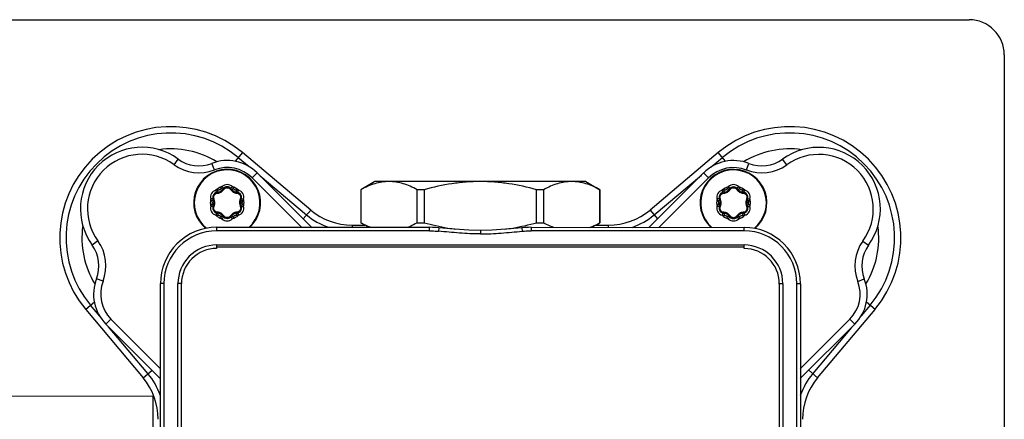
# Model space of a CAD drawing. Header units: millimetres. Extents: x 0 to 1189, y 0 to 841.
# Tile 21 of 27: x 431 to 571, y 579 to 636. Entities that reach past the tile are written whole.
import ezdxf

# ---------------------------------------------------------------- set-up
doc = ezdxf.new("R2010")
doc.units = ezdxf.units.MM
doc.header["$LTSCALE"] = 65.395
doc.layers.get('0').update_dxf_attribs({"linetype": 'CONTINUOUS'})

msp = doc.modelspace()

# ---------------------------------------------------------------- linework, layer by layer
at = {"color": 7, "linetype": 'CONTINUOUS'}
for p, q in [((378.71, 635.64), (566, 635.64)), ((571, 630.64), (571, 490.64)), ((462.67, 616.76), (461.64, 615.53)), ((462.09, 616.06), (463.61, 614.78)), ((472.38, 608.6), (462.67, 616.76)), ((530.34, 616.76), (520.63, 608.6)), ((529.34, 614.74), (530.92, 616.06)), ((531.38, 615.52), (530.34, 616.76)), ((452.95, 615.03), (453.54, 615.84)), ((458.69, 614.3), (458.32, 615.23)), ((534.33, 614.29), (534.7, 615.22)), ((540.07, 615.02), (539.48, 615.83)), ((464.76, 613.89), (464.05, 613.18)), ((464.76, 613.89), (472.5, 606.14)), ((465.19, 613.46), (471.8, 607.91)), ((520.51, 606.14), (528.25, 613.88)), ((521.21, 607.91), (527.93, 613.55)), ((528.96, 613.17), (528.25, 613.88)), ((464.05, 613.18), (471.09, 606.14)), ((481.51, 612.64), (479.51, 611.49)), ((511.51, 612.64), (481.51, 612.64)), ((511.51, 612.64), (513.51, 611.48)), ((521.93, 606.14), (528.96, 613.17)), ((479.51, 611.49), (479.51, 606.8)), ((479.52, 611.49), (479.51, 611.49)), ((479.52, 611.49), (479.52, 606.8)), ((488.51, 611.49), (487.52, 611.49)), ((487.52, 606.8), (487.52, 611.49)), ((488.51, 611.49), (488.51, 606.8)), ((505.5, 611.48), (504.51, 611.48)), ((504.51, 606.79), (504.51, 611.48)), ((505.5, 611.48), (505.5, 606.79)), ((513.51, 611.48), (513.5, 611.48)), ((513.5, 606.79), (513.5, 611.48)), ((513.51, 611.48), (513.51, 606.79)), ((458.38, 609.64), (458.76, 609.64)), ((462.63, 609.64), (462.25, 609.64)), ((462.91, 609.64), (462.91, 609.67)), ((530.37, 609.63), (530.75, 609.63)), ((534.62, 609.63), (534.24, 609.63)), ((534.9, 609.63), (534.9, 609.66)), ((471.31, 607.33), (472.38, 608.6)), ((520.63, 608.6), (521.7, 607.33)), ((478.29, 606.45), (478.29, 606.14)), ((478.29, 606.45), (480.1, 606.45)), ((479.51, 606.8), (479.52, 606.8)), ((480.64, 606.14), (479.51, 606.8)), ((487.52, 606.8), (488.51, 606.8)), ((504.51, 606.79), (505.5, 606.79)), ((512.37, 606.14), (513.51, 606.79)), ((512.92, 606.45), (514.72, 606.45)), ((513.5, 606.79), (513.51, 606.79)), ((514.72, 606.14), (514.72, 606.45)), ((459.01, 606.14), (459.01, 605.64)), ((459.01, 606.14), (489.29, 606.14)), ((489.29, 605.64), (459.01, 605.64)), ((489.29, 605.64), (489.29, 606.14)), ((490.61, 606.08), (490.57, 605.58)), ((498.16, 605.74), (496.51, 605.7)), ((496.51, 605.7), (496.51, 605.7)), ((496.51, 605.7), (496.51, 605.2)), ((500.15, 605.88), (498.16, 605.74)), ((502.4, 606.08), (500.15, 605.88)), ((502.4, 606.08), (502.44, 605.58)), ((503.72, 606.14), (534.01, 606.13)), ((503.72, 606.14), (503.72, 605.64)), ((534.01, 605.63), (503.72, 605.64)), ((534.01, 605.63), (534.01, 606.13)), ((442.12, 604.2), (441.31, 603.62)), ((459.01, 603.64), (459.01, 603.14)), ((459.01, 603.64), (534.01, 603.63)), ((534.01, 603.13), (534.01, 603.63)), ((550.89, 604.19), (551.7, 603.6)), ((534.01, 603.33), (459.01, 603.34)), ((442.85, 598.47), (441.92, 598.84)), ((451, 523.15), (451.01, 598.15)), ((451.51, 598.15), (451.01, 598.15)), ((451.51, 598.15), (451.5, 523.15)), ((453.5, 523.15), (453.51, 598.15)), ((454.01, 598.15), (453.51, 598.15)), ((454, 523.15), (454.01, 598.15)), ((539.01, 598.13), (539, 523.13)), ((539.51, 598.13), (539.01, 598.13)), ((539.51, 598.13), (539.5, 523.13)), ((541.5, 523.13), (541.51, 598.13)), ((542.01, 598.13), (541.51, 598.13)), ((542.01, 598.13), (542, 523.13)), ((550.16, 598.45), (551.09, 598.82)), ((441.62, 595.51), (440.39, 594.48)), ((442.38, 593.52), (441.09, 595.06)), ((551.92, 595.06), (550.66, 593.56)), ((552.62, 594.48), (551.4, 595.5)), ((440.39, 594.48), (448.54, 584.77)), ((544.46, 584.77), (552.62, 594.48)), ((443.97, 593.1), (443.26, 592.39)), ((451, 584.65), (443.26, 592.39)), ((451, 586.06), (443.97, 593.1)), ((549.04, 593.09), (542, 586.05)), ((549.75, 592.38), (542, 584.64)), ((549.75, 592.38), (549.04, 593.09)), ((449.24, 585.35), (443.65, 592)), ((549.27, 591.9), (543.77, 585.35)), ((448.54, 584.77), (449.82, 585.84)), ((543.2, 585.83), (544.46, 584.77)), ((412, 582.18), (450, 582.17)), ((450, 535.73), (450, 582.17))]:
    msp.add_line(p, q, dxfattribs=at)
for points in [[(490.61, 606.08), (490.14, 606.11), (489.68, 606.13), (489.29, 606.14)], [(496.51, 605.7), (494.86, 605.74), (492.86, 605.88), (490.61, 606.08)], [(503.72, 606.14), (503.34, 606.13), (502.87, 606.11), (502.4, 606.08)]]:
    msp.add_lwpolyline(points, dxfattribs=at)
for centre, radius, start, end in [((566, 630.64), 5, 0, 90), ((452.5, 604.64), 15.81, 50, 220), ((540.5, 604.64), 15.81, 320, 130), ((452.5, 604.64), 14.91, 50, 220), ((540.5, 604.64), 14.91, 320, 130), ((448.39, 608.77), 8.75, 53.9091, 216.0746), ((544.63, 608.75), 8.75, 323.9091, 126.0746), ((448.39, 608.77), 7.75, 53.9091, 216.0732), ((452.5, 604.64), 12.65, 58.8054, 97.7299), ((540.5, 604.64), 12.65, 82.1024, 121.2482), ((544.63, 608.75), 7.75, 323.9091, 126.0732), ((456.49, 619.88), 6, 233.9091, 291.5074), ((456.49, 619.88), 5, 233.9091, 291.5056), ((460.52, 609.64), 6, 44.9918, 111.5056), ((460.52, 609.64), 5, 44.9918, 111.5036), ((532.5, 609.63), 6, 68.478, 134.9918), ((532.5, 609.63), 5, 68.478, 134.9918), ((536.53, 619.87), 6, 248.478, 306.0763), ((536.53, 619.87), 5, 248.478, 306.0746), ((460.5, 609.64), 4.75, 312.5239, 230.3107), ((460.5, 609.64), 4.67, 311.3652, 231.141), ((532.5, 609.63), 4.75, 309.7119, 227.459), ((532.5, 609.63), 4.67, 308.8522, 228.6383), ((460.5, 609.64), 2.4, 107.901, 132.099), ((460.5, 611.15), 1.07, 46.4234, 133.5766), ((460.5, 611.11), 0.787, 31.6009, 148.3991), ((460.5, 609.64), 2.4, 47.901, 72.099), ((532.5, 609.63), 2.4, 107.901, 132.099), ((532.5, 611.14), 1.07, 46.4234, 133.5766), ((532.5, 611.1), 0.787, 31.6009, 148.3991), ((532.5, 609.63), 2.4, 47.901, 72.099), ((459.2, 610.4), 1.07, 106.4233, 193.5767), ((459.24, 610.38), 0.787, 91.6009, 208.3991), ((459.19, 611.91), 0.75, 271.6009, 328.3991), ((461.81, 611.91), 0.75, 211.6009, 268.3991), ((461.77, 610.38), 0.787, 331.6009, 88.3991), ((461.81, 610.4), 1.07, 346.4232, 73.5768), ((531.19, 610.39), 1.07, 106.4233, 193.5767), ((531.23, 610.37), 0.787, 91.6009, 208.3991), ((531.19, 611.9), 0.75, 271.6009, 328.3991), ((533.81, 611.9), 0.75, 211.6009, 268.3991), ((533.76, 610.37), 0.787, 331.6009, 88.3991), ((533.8, 610.39), 1.07, 346.4232, 73.5768), ((460.5, 609.64), 2.4, 167.901, 192.099), ((459.2, 608.89), 1.07, 166.4233, 253.5767), ((458.02, 609.64), 0.357, 356.5864, 0.0128), ((459.24, 608.91), 0.787, 151.6009, 268.3991), ((457.89, 609.64), 0.75, 331.6009, 28.3991), ((461.77, 608.91), 0.787, 271.6009, 28.3991), ((461.81, 608.89), 1.07, 286.4232, 13.5768), ((463.12, 609.64), 0.75, 151.6009, 208.3991), ((462.99, 609.64), 0.357, 176.5864, 180.0128), ((460.5, 609.64), 2.4, 0.5758, 12.099), ((460.5, 609.64), 2.4, 347.901, 360), ((532.5, 609.63), 2.4, 167.901, 192.099), ((531.19, 608.88), 1.07, 166.4233, 253.5767), ((530.01, 609.63), 0.357, 356.5864, 0.0128), ((531.23, 608.9), 0.787, 151.6009, 268.3991), ((529.88, 609.63), 0.75, 331.6009, 28.3991), ((533.76, 608.9), 0.787, 271.6009, 28.3991), ((533.8, 608.88), 1.07, 286.4232, 13.5768), ((535.12, 609.63), 0.75, 151.6009, 208.3991), ((534.98, 609.63), 0.357, 176.5864, 180.0128), ((532.5, 609.63), 2.4, 0.5758, 12.099), ((532.5, 609.63), 2.4, 347.901, 360), ((460.5, 609.64), 2.4, 227.901, 252.099), ((459.19, 607.38), 0.75, 31.6009, 88.3991), ((460.5, 608.18), 0.787, 211.6009, 328.3991), ((461.81, 607.38), 0.75, 91.6009, 148.3991), ((460.5, 609.64), 2.4, 287.901, 312.099), ((478.29, 615.64), 10.09, 230, 250.3133), ((478.29, 615.64), 9.19, 230, 270), ((514.72, 615.64), 9.19, 270, 310), ((514.72, 615.64), 10.09, 289.5734, 310), ((532.5, 609.63), 2.4, 227.901, 252.099), ((531.19, 607.37), 0.75, 31.6009, 88.3991), ((532.5, 608.17), 0.787, 211.6009, 328.3991), ((533.81, 607.37), 0.75, 91.6009, 148.3991), ((532.5, 609.63), 2.4, 287.901, 312.099), ((452.5, 604.64), 12.65, 172.203, 211.1952), ((460.5, 608.13), 1.07, 226.4234, 313.5766), ((532.5, 608.12), 1.07, 226.4234, 313.5766), ((540.5, 604.64), 12.65, 328.7999, 7.6875), ((459.01, 598.14), 8, 89.9918, 179.9918), ((459.01, 598.14), 7.5, 89.9918, 179.9918), ((534.01, 598.13), 8, 359.9918, 89.9918), ((534.01, 598.13), 7.5, 359.9918, 89.9918), ((437.27, 600.67), 5, 338.478, 36.0746), ((437.27, 600.67), 6, 338.478, 36.0763), ((459.01, 598.14), 5.5, 89.9918, 179.9918), ((534.01, 598.13), 5.5, 359.9918, 89.9918), ((555.74, 600.65), 6, 143.9091, 201.5074), ((555.74, 600.65), 5, 143.9091, 201.5056), ((459.01, 598.14), 5, 89.9918, 179.9918), ((534.01, 598.13), 5, 359.9918, 89.9918), ((447.51, 596.64), 6, 158.478, 224.9918), ((447.51, 596.64), 5, 158.478, 224.9918), ((545.51, 596.62), 5, 314.9918, 21.5036), ((545.51, 596.62), 6, 314.9918, 21.5056), ((441.5, 578.86), 10.09, 19.737, 40), ((551.5, 578.86), 10.09, 140, 160.2883), ((441.5, 578.86), 9.19, 0, 40), ((551.5, 578.86), 9.19, 140, 180)]:
    msp.add_arc(centre, radius, start, end, dxfattribs=at)
for points, knots in [([(459.77, 611.93), (459.72, 611.87), (459.66, 611.79), (459.62, 611.7), (459.61, 611.68)], [0, 0, 0, 0, 0.748671, 1, 1, 1, 1]), ([(459.96, 611.68), (459.96, 611.68), (459.96, 611.69), (459.95, 611.71), (459.94, 611.73), (459.9, 611.78), (459.84, 611.85), (459.79, 611.9), (459.77, 611.93)], [0, 0, 0, 0, 0.026987, 0.085391, 0.184196, 0.320097, 0.66344, 1, 1, 1, 1]), ([(461.05, 611.68), (461.04, 611.68), (461.05, 611.69), (461.05, 611.71), (461.07, 611.74), (461.11, 611.79), (461.17, 611.85), (461.22, 611.9), (461.24, 611.93)], [0, 0, 0, 0, 0.027457, 0.086956, 0.187188, 0.324218, 0.667057, 1, 1, 1, 1]), ([(461.4, 611.68), (461.39, 611.7), (461.35, 611.79), (461.29, 611.87), (461.24, 611.93)], [0, 0, 0, 0, 0.251329, 1, 1, 1, 1]), ([(483.52, 612.64), (483.18, 612.64), (482.5, 612.59), (481.48, 612.35), (480.48, 611.98), (479.84, 611.66), (479.52, 611.49)], [0, 0, 0, 0, 0.241483, 0.487033, 0.739477, 1, 1, 1, 1]), ([(487.52, 611.49), (487.2, 611.66), (486.55, 611.98), (485.55, 612.35), (484.54, 612.59), (483.86, 612.64), (483.52, 612.64)], [0, 0, 0, 0, 0.260523, 0.512967, 0.758517, 1, 1, 1, 1]), ([(496.51, 612.64), (495.83, 612.64), (494.48, 612.59), (491.8, 612.28), (489.81, 611.84), (488.51, 611.49)], [0, 0, 0, 0, 0.25004, 0.500086, 1, 1, 1, 1]), ([(504.51, 611.48), (503.2, 611.84), (501.22, 612.28), (498.53, 612.59), (497.18, 612.64), (496.51, 612.64)], [0, 0, 0, 0, 0.499914, 0.74996, 1, 1, 1, 1]), ([(509.5, 612.64), (509.16, 612.64), (508.48, 612.58), (507.46, 612.35), (506.46, 611.98), (505.82, 611.66), (505.5, 611.48)], [0, 0, 0, 0, 0.241483, 0.487033, 0.739477, 1, 1, 1, 1]), ([(513.5, 611.48), (513.18, 611.66), (512.53, 611.98), (511.53, 612.35), (510.52, 612.58), (509.84, 612.64), (509.5, 612.64)], [0, 0, 0, 0, 0.260523, 0.512967, 0.758517, 1, 1, 1, 1]), ([(531.76, 611.92), (531.71, 611.86), (531.65, 611.78), (531.61, 611.69), (531.6, 611.67)], [0, 0, 0, 0, 0.748671, 1, 1, 1, 1]), ([(531.95, 611.67), (531.96, 611.67), (531.96, 611.68), (531.95, 611.7), (531.93, 611.72), (531.89, 611.77), (531.84, 611.84), (531.78, 611.89), (531.76, 611.92)], [0, 0, 0, 0, 0.026987, 0.085391, 0.184196, 0.320097, 0.66344, 1, 1, 1, 1]), ([(533.04, 611.67), (533.04, 611.67), (533.04, 611.68), (533.05, 611.7), (533.06, 611.73), (533.1, 611.78), (533.16, 611.84), (533.21, 611.89), (533.23, 611.92)], [0, 0, 0, 0, 0.027457, 0.086956, 0.187188, 0.324218, 0.667057, 1, 1, 1, 1]), ([(533.39, 611.67), (533.38, 611.69), (533.34, 611.78), (533.28, 611.86), (533.23, 611.92)], [0, 0, 0, 0, 0.251329, 1, 1, 1, 1]), ([(458.64, 610.15), (458.6, 610.24), (458.56, 610.43), (458.64, 610.72), (458.85, 610.93), (459.04, 611), (459.13, 611)], [0, 0, 0, 0, 0.245496, 0.5, 0.754504, 1, 1, 1, 1]), ([(459.19, 611.44), (459.17, 611.44), (459.07, 611.45), (458.97, 611.44), (458.89, 611.43)], [0, 0, 0, 0, 0.251329, 1, 1, 1, 1]), ([(459.02, 611.13), (459.01, 611.13), (459, 611.14), (458.99, 611.15), (458.98, 611.18), (458.95, 611.24), (458.92, 611.32), (458.9, 611.39), (458.89, 611.43)], [0, 0, 0, 0, 0.027457, 0.086956, 0.187188, 0.324218, 0.667057, 1, 1, 1, 1]), ([(459.13, 611), (459.31, 611.01), (459.65, 611.12), (459.92, 611.36), (460.01, 611.51)], [0, 0, 0, 0, 0.5, 1, 1, 1, 1]), ([(459.22, 611.16), (459.19, 611.16), (459.16, 611.12), (459.14, 611.06), (459.14, 611.02), (459.13, 611)], [0, 0, 0, 0, 0.360047, 0.657223, 1, 1, 1, 1]), ([(459.61, 611.68), (459.59, 611.64), (459.55, 611.56), (459.45, 611.48), (459.32, 611.43), (459.23, 611.43), (459.19, 611.44)], [0, 0, 0, 0, 0.250065, 0.5, 0.749934, 1, 1, 1, 1]), ([(459.22, 611.16), (459.21, 611.16), (459.21, 611.17), (459.21, 611.18), (459.2, 611.21), (459.2, 611.25), (459.2, 611.29), (459.19, 611.35), (459.19, 611.4), (459.19, 611.44)], [0, 0, 0, 0, 0.020627, 0.076005, 0.171459, 0.303544, 0.465325, 0.644003, 1, 1, 1, 1]), ([(459.83, 611.52), (459.83, 611.52), (459.83, 611.53), (459.82, 611.54), (459.8, 611.55), (459.77, 611.57), (459.73, 611.6), (459.68, 611.63), (459.64, 611.66), (459.61, 611.68)], [0, 0, 0, 0, 0.019435, 0.071798, 0.163307, 0.292137, 0.452898, 0.633316, 1, 1, 1, 1]), ([(459.83, 611.52), (459.85, 611.54), (459.9, 611.54), (459.96, 611.53), (459.99, 611.52), (460.01, 611.51)], [0, 0, 0, 0, 0.360048, 0.657225, 1, 1, 1, 1]), ([(460.01, 611.51), (460.07, 611.59), (460.21, 611.72), (460.5, 611.79), (460.79, 611.72), (460.94, 611.59), (460.99, 611.51)], [0, 0, 0, 0, 0.245496, 0.5, 0.754504, 1, 1, 1, 1]), ([(461.17, 611.52), (461.16, 611.54), (461.11, 611.54), (461.05, 611.53), (461.01, 611.52), (460.99, 611.51)], [0, 0, 0, 0, 0.360047, 0.657223, 1, 1, 1, 1]), ([(460.99, 611.51), (461.09, 611.36), (461.36, 611.12), (461.7, 611.01), (461.87, 611)], [0, 0, 0, 0, 0.5, 1, 1, 1, 1]), ([(461.17, 611.52), (461.17, 611.52), (461.18, 611.53), (461.19, 611.54), (461.21, 611.55), (461.24, 611.58), (461.28, 611.6), (461.33, 611.63), (461.37, 611.66), (461.4, 611.68)], [0, 0, 0, 0, 0.020627, 0.076005, 0.171459, 0.303544, 0.465325, 0.644002, 1, 1, 1, 1]), ([(461.82, 611.44), (461.77, 611.43), (461.69, 611.43), (461.56, 611.48), (461.46, 611.56), (461.42, 611.64), (461.4, 611.68)], [0, 0, 0, 0, 0.250066, 0.500002, 0.749936, 1, 1, 1, 1]), ([(461.79, 611.16), (461.79, 611.16), (461.8, 611.17), (461.8, 611.18), (461.8, 611.21), (461.81, 611.24), (461.81, 611.29), (461.82, 611.35), (461.82, 611.4), (461.82, 611.44)], [0, 0, 0, 0, 0.019435, 0.071798, 0.163307, 0.292137, 0.452898, 0.633316, 1, 1, 1, 1]), ([(461.79, 611.16), (461.82, 611.16), (461.85, 611.12), (461.86, 611.06), (461.87, 611.02), (461.87, 611)], [0, 0, 0, 0, 0.360048, 0.657225, 1, 1, 1, 1]), ([(462.11, 611.43), (462.04, 611.44), (461.94, 611.45), (461.84, 611.44), (461.82, 611.44)], [0, 0, 0, 0, 0.748671, 1, 1, 1, 1]), ([(461.87, 611), (461.97, 611), (462.16, 610.93), (462.37, 610.72), (462.45, 610.43), (462.41, 610.24), (462.36, 610.15)], [0, 0, 0, 0, 0.245496, 0.5, 0.754504, 1, 1, 1, 1]), ([(461.99, 611.13), (462, 611.13), (462.01, 611.14), (462.02, 611.15), (462.03, 611.18), (462.06, 611.24), (462.09, 611.32), (462.11, 611.39), (462.11, 611.43)], [0, 0, 0, 0, 0.026987, 0.085391, 0.184196, 0.320097, 0.66344, 1, 1, 1, 1]), ([(530.64, 610.14), (530.6, 610.23), (530.55, 610.42), (530.64, 610.71), (530.84, 610.92), (531.03, 610.98), (531.13, 610.99)], [0, 0, 0, 0, 0.245496, 0.5, 0.754504, 1, 1, 1, 1]), ([(531.18, 611.43), (531.16, 611.43), (531.06, 611.44), (530.96, 611.43), (530.89, 611.42)], [0, 0, 0, 0, 0.251329, 1, 1, 1, 1]), ([(531.01, 611.12), (531, 611.12), (531, 611.13), (530.98, 611.14), (530.97, 611.17), (530.94, 611.23), (530.92, 611.31), (530.9, 611.38), (530.89, 611.42)], [0, 0, 0, 0, 0.027457, 0.086956, 0.187188, 0.324218, 0.667057, 1, 1, 1, 1]), ([(531.13, 610.99), (531.3, 611), (531.64, 611.11), (531.91, 611.35), (532.01, 611.5)], [0, 0, 0, 0, 0.5, 1, 1, 1, 1]), ([(531.21, 611.15), (531.19, 611.15), (531.15, 611.11), (531.14, 611.05), (531.13, 611.01), (531.13, 610.99)], [0, 0, 0, 0, 0.360047, 0.657223, 1, 1, 1, 1]), ([(531.6, 611.67), (531.58, 611.63), (531.54, 611.55), (531.44, 611.47), (531.31, 611.42), (531.23, 611.42), (531.18, 611.43)], [0, 0, 0, 0, 0.250065, 0.5, 0.749934, 1, 1, 1, 1]), ([(531.21, 611.15), (531.21, 611.15), (531.2, 611.16), (531.2, 611.17), (531.2, 611.2), (531.19, 611.24), (531.19, 611.28), (531.19, 611.34), (531.18, 611.39), (531.18, 611.43)], [0, 0, 0, 0, 0.020627, 0.076005, 0.171459, 0.303544, 0.465325, 0.644003, 1, 1, 1, 1]), ([(531.83, 611.51), (531.83, 611.51), (531.82, 611.52), (531.81, 611.53), (531.79, 611.54), (531.76, 611.56), (531.73, 611.59), (531.67, 611.62), (531.63, 611.65), (531.6, 611.67)], [0, 0, 0, 0, 0.019435, 0.071798, 0.163307, 0.292137, 0.452898, 0.633316, 1, 1, 1, 1]), ([(531.83, 611.51), (531.84, 611.53), (531.89, 611.53), (531.95, 611.52), (531.99, 611.51), (532.01, 611.5)], [0, 0, 0, 0, 0.360048, 0.657225, 1, 1, 1, 1]), ([(532.01, 611.5), (532.06, 611.58), (532.21, 611.71), (532.5, 611.78), (532.79, 611.71), (532.93, 611.58), (532.99, 611.5)], [0, 0, 0, 0, 0.245496, 0.5, 0.754504, 1, 1, 1, 1]), ([(533.17, 611.51), (533.16, 611.53), (533.1, 611.53), (533.04, 611.52), (533.01, 611.51), (532.99, 611.5)], [0, 0, 0, 0, 0.360047, 0.657223, 1, 1, 1, 1]), ([(532.99, 611.5), (533.08, 611.35), (533.35, 611.11), (533.69, 611), (533.87, 610.99)], [0, 0, 0, 0, 0.5, 1, 1, 1, 1]), ([(533.17, 611.51), (533.17, 611.51), (533.17, 611.52), (533.18, 611.53), (533.2, 611.54), (533.23, 611.56), (533.27, 611.59), (533.32, 611.62), (533.36, 611.65), (533.39, 611.67)], [0, 0, 0, 0, 0.020627, 0.076005, 0.171459, 0.303544, 0.465325, 0.644002, 1, 1, 1, 1]), ([(533.81, 611.43), (533.77, 611.42), (533.68, 611.42), (533.56, 611.47), (533.45, 611.55), (533.41, 611.63), (533.39, 611.67)], [0, 0, 0, 0, 0.250066, 0.500002, 0.749936, 1, 1, 1, 1]), ([(533.79, 611.15), (533.79, 611.15), (533.79, 611.16), (533.79, 611.17), (533.8, 611.2), (533.8, 611.23), (533.8, 611.28), (533.81, 611.34), (533.81, 611.39), (533.81, 611.43)], [0, 0, 0, 0, 0.019435, 0.071798, 0.163307, 0.292137, 0.452898, 0.633316, 1, 1, 1, 1]), ([(533.79, 611.15), (533.81, 611.15), (533.84, 611.11), (533.86, 611.05), (533.86, 611.01), (533.87, 610.99)], [0, 0, 0, 0, 0.360048, 0.657225, 1, 1, 1, 1]), ([(534.11, 611.42), (534.03, 611.43), (533.93, 611.44), (533.83, 611.43), (533.81, 611.43)], [0, 0, 0, 0, 0.748671, 1, 1, 1, 1]), ([(533.87, 610.99), (533.96, 610.98), (534.15, 610.92), (534.36, 610.71), (534.44, 610.42), (534.4, 610.23), (534.36, 610.14)], [0, 0, 0, 0, 0.245496, 0.5, 0.754504, 1, 1, 1, 1]), ([(533.99, 611.12), (533.99, 611.12), (534, 611.13), (534.01, 611.14), (534.02, 611.17), (534.05, 611.23), (534.08, 611.31), (534.1, 611.38), (534.11, 611.42)], [0, 0, 0, 0, 0.026987, 0.085391, 0.184196, 0.320097, 0.66344, 1, 1, 1, 1]), ([(458.47, 610.19), (458.47, 610.19), (458.46, 610.2), (458.44, 610.2), (458.41, 610.2), (458.35, 610.19), (458.26, 610.18), (458.19, 610.16), (458.16, 610.15)], [0, 0, 0, 0, 0.026986, 0.085389, 0.184193, 0.320093, 0.663438, 1, 1, 1, 1]), ([(458.16, 610.15), (458.18, 610.08), (458.22, 609.99), (458.28, 609.91), (458.3, 609.89)], [0, 0, 0, 0, 0.748671, 1, 1, 1, 1]), ([(458.3, 609.4), (458.28, 609.38), (458.22, 609.3), (458.18, 609.21), (458.16, 609.14)], [0, 0, 0, 0, 0.251329, 1, 1, 1, 1]), ([(458.47, 609.1), (458.47, 609.1), (458.46, 609.09), (458.44, 609.09), (458.41, 609.09), (458.35, 609.1), (458.26, 609.11), (458.19, 609.13), (458.16, 609.14)], [0, 0, 0, 0, 0.027457, 0.086956, 0.187188, 0.324218, 0.667057, 1, 1, 1, 1]), ([(458.54, 610), (458.54, 610), (458.54, 610), (458.52, 610), (458.5, 609.99), (458.47, 609.97), (458.43, 609.95), (458.37, 609.93), (458.32, 609.9), (458.3, 609.89)], [0, 0, 0, 0, 0.019435, 0.071798, 0.163307, 0.292137, 0.452898, 0.633316, 1, 1, 1, 1]), ([(458.3, 609.89), (458.32, 609.85), (458.36, 609.77), (458.38, 609.69), (458.38, 609.64)], [0, 0, 0, 0, 0.500129, 1, 1, 1, 1]), ([(458.38, 609.62), (458.38, 609.58), (458.36, 609.5), (458.32, 609.44), (458.3, 609.4)], [0, 0, 0, 0, 0.499978, 1, 1, 1, 1]), ([(458.54, 609.29), (458.54, 609.29), (458.53, 609.29), (458.52, 609.29), (458.5, 609.3), (458.46, 609.32), (458.43, 609.33), (458.37, 609.36), (458.33, 609.39), (458.3, 609.4)], [0, 0, 0, 0, 0.023499, 0.082828, 0.177405, 0.303483, 0.455723, 0.627592, 1, 1, 1, 1]), ([(458.54, 610), (458.53, 610.02), (458.55, 610.07), (458.6, 610.11), (458.63, 610.14), (458.64, 610.15)], [0, 0, 0, 0, 0.360049, 0.657226, 1, 1, 1, 1]), ([(458.54, 609.29), (458.53, 609.27), (458.55, 609.22), (458.6, 609.18), (458.63, 609.15), (458.64, 609.14)], [0, 0, 0, 0, 0.360047, 0.657223, 1, 1, 1, 1]), ([(459.13, 608.29), (459.04, 608.29), (458.85, 608.35), (458.64, 608.57), (458.56, 608.86), (458.6, 609.05), (458.64, 609.14)], [0, 0, 0, 0, 0.245496, 0.5, 0.754504, 1, 1, 1, 1]), ([(458.76, 609.64), (458.76, 609.69), (458.75, 609.86), (458.7, 610.04), (458.64, 610.15)], [0, 0, 0, 0, 0.256922, 1, 1, 1, 1]), ([(458.64, 609.14), (458.66, 609.17), (458.73, 609.33), (458.76, 609.51), (458.76, 609.64)], [0, 0, 0, 0, 0.243204, 1, 1, 1, 1]), ([(462.36, 609.14), (462.41, 609.05), (462.45, 608.86), (462.37, 608.57), (462.16, 608.35), (461.97, 608.29), (461.87, 608.29)], [0, 0, 0, 0, 0.245496, 0.5, 0.754504, 1, 1, 1, 1]), ([(462.36, 610.15), (462.35, 610.11), (462.28, 609.95), (462.25, 609.78), (462.25, 609.64)], [0, 0, 0, 0, 0.243204, 1, 1, 1, 1]), ([(462.25, 609.64), (462.25, 609.6), (462.26, 609.42), (462.31, 609.25), (462.36, 609.14)], [0, 0, 0, 0, 0.256922, 1, 1, 1, 1]), ([(462.46, 610), (462.47, 610.02), (462.45, 610.07), (462.41, 610.11), (462.38, 610.14), (462.36, 610.15)], [0, 0, 0, 0, 0.360047, 0.657223, 1, 1, 1, 1]), ([(462.46, 609.29), (462.47, 609.27), (462.45, 609.22), (462.41, 609.18), (462.38, 609.15), (462.36, 609.14)], [0, 0, 0, 0, 0.360049, 0.657226, 1, 1, 1, 1]), ([(462.46, 610), (462.46, 610), (462.47, 610), (462.49, 610), (462.51, 609.99), (462.54, 609.97), (462.58, 609.95), (462.64, 609.93), (462.68, 609.9), (462.71, 609.89)], [0, 0, 0, 0, 0.023499, 0.082828, 0.177405, 0.303483, 0.455723, 0.627592, 1, 1, 1, 1]), ([(462.46, 609.29), (462.46, 609.29), (462.47, 609.29), (462.49, 609.29), (462.51, 609.3), (462.54, 609.32), (462.58, 609.33), (462.64, 609.36), (462.68, 609.39), (462.71, 609.4)], [0, 0, 0, 0, 0.019435, 0.071798, 0.163307, 0.292137, 0.452898, 0.633316, 1, 1, 1, 1]), ([(462.54, 610.19), (462.54, 610.19), (462.55, 610.2), (462.57, 610.2), (462.6, 610.2), (462.66, 610.19), (462.75, 610.18), (462.82, 610.16), (462.85, 610.15)], [0, 0, 0, 0, 0.027457, 0.086956, 0.187188, 0.324218, 0.667057, 1, 1, 1, 1]), ([(462.54, 609.1), (462.54, 609.1), (462.55, 609.09), (462.57, 609.09), (462.6, 609.09), (462.66, 609.1), (462.75, 609.11), (462.82, 609.13), (462.85, 609.14)], [0, 0, 0, 0, 0.026986, 0.085389, 0.184193, 0.320093, 0.663438, 1, 1, 1, 1]), ([(462.63, 609.67), (462.63, 609.71), (462.65, 609.78), (462.69, 609.85), (462.71, 609.89)], [0, 0, 0, 0, 0.499978, 1, 1, 1, 1]), ([(462.71, 609.4), (462.69, 609.44), (462.65, 609.51), (462.63, 609.6), (462.63, 609.64)], [0, 0, 0, 0, 0.500129, 1, 1, 1, 1]), ([(462.71, 609.89), (462.73, 609.91), (462.78, 609.99), (462.83, 610.08), (462.85, 610.15)], [0, 0, 0, 0, 0.251329, 1, 1, 1, 1]), ([(462.85, 609.14), (462.83, 609.21), (462.78, 609.3), (462.73, 609.38), (462.71, 609.4)], [0, 0, 0, 0, 0.748671, 1, 1, 1, 1]), ([(530.46, 610.18), (530.46, 610.18), (530.45, 610.19), (530.44, 610.19), (530.4, 610.19), (530.34, 610.18), (530.25, 610.17), (530.18, 610.15), (530.15, 610.14)], [0, 0, 0, 0, 0.026986, 0.085389, 0.184193, 0.320093, 0.663438, 1, 1, 1, 1]), ([(530.15, 610.14), (530.17, 610.07), (530.22, 609.98), (530.27, 609.9), (530.29, 609.88)], [0, 0, 0, 0, 0.748671, 1, 1, 1, 1]), ([(530.29, 609.39), (530.27, 609.37), (530.22, 609.29), (530.17, 609.2), (530.15, 609.13)], [0, 0, 0, 0, 0.251329, 1, 1, 1, 1]), ([(530.46, 609.09), (530.46, 609.08), (530.45, 609.08), (530.43, 609.08), (530.4, 609.08), (530.34, 609.09), (530.25, 609.1), (530.18, 609.12), (530.15, 609.13)], [0, 0, 0, 0, 0.027457, 0.086956, 0.187188, 0.324218, 0.667057, 1, 1, 1, 1]), ([(530.54, 609.99), (530.54, 609.99), (530.53, 609.99), (530.52, 609.99), (530.49, 609.98), (530.46, 609.96), (530.42, 609.94), (530.36, 609.92), (530.32, 609.89), (530.29, 609.88)], [0, 0, 0, 0, 0.019435, 0.071798, 0.163307, 0.292137, 0.452898, 0.633316, 1, 1, 1, 1]), ([(530.29, 609.88), (530.31, 609.84), (530.36, 609.76), (530.37, 609.68), (530.37, 609.63)], [0, 0, 0, 0, 0.500129, 1, 1, 1, 1]), ([(530.37, 609.61), (530.37, 609.57), (530.35, 609.49), (530.31, 609.42), (530.29, 609.39)], [0, 0, 0, 0, 0.499978, 1, 1, 1, 1]), ([(530.54, 609.28), (530.54, 609.28), (530.53, 609.28), (530.51, 609.28), (530.49, 609.29), (530.46, 609.31), (530.42, 609.32), (530.36, 609.35), (530.32, 609.38), (530.29, 609.39)], [0, 0, 0, 0, 0.023499, 0.082828, 0.177405, 0.303483, 0.455723, 0.627592, 1, 1, 1, 1]), ([(530.54, 609.99), (530.53, 610.01), (530.55, 610.06), (530.59, 610.1), (530.62, 610.13), (530.64, 610.14)], [0, 0, 0, 0, 0.360049, 0.657226, 1, 1, 1, 1]), ([(530.54, 609.28), (530.53, 609.26), (530.55, 609.21), (530.59, 609.17), (530.62, 609.14), (530.64, 609.13)], [0, 0, 0, 0, 0.360047, 0.657223, 1, 1, 1, 1]), ([(531.13, 608.28), (531.03, 608.28), (530.84, 608.34), (530.64, 608.56), (530.55, 608.85), (530.6, 609.04), (530.64, 609.13)], [0, 0, 0, 0, 0.245496, 0.5, 0.754504, 1, 1, 1, 1]), ([(530.75, 609.63), (530.75, 609.68), (530.74, 609.85), (530.69, 610.03), (530.64, 610.14)], [0, 0, 0, 0, 0.256922, 1, 1, 1, 1]), ([(530.64, 609.13), (530.66, 609.16), (530.72, 609.32), (530.75, 609.5), (530.75, 609.63)], [0, 0, 0, 0, 0.243204, 1, 1, 1, 1]), ([(534.36, 609.13), (534.4, 609.04), (534.44, 608.85), (534.36, 608.56), (534.15, 608.34), (533.96, 608.28), (533.87, 608.28)], [0, 0, 0, 0, 0.245496, 0.5, 0.754504, 1, 1, 1, 1]), ([(534.36, 610.14), (534.34, 610.1), (534.27, 609.94), (534.24, 609.77), (534.24, 609.63)], [0, 0, 0, 0, 0.243204, 1, 1, 1, 1]), ([(534.24, 609.63), (534.24, 609.59), (534.25, 609.41), (534.3, 609.24), (534.36, 609.13)], [0, 0, 0, 0, 0.256922, 1, 1, 1, 1]), ([(534.46, 609.99), (534.47, 610.01), (534.45, 610.06), (534.41, 610.1), (534.37, 610.13), (534.36, 610.14)], [0, 0, 0, 0, 0.360047, 0.657223, 1, 1, 1, 1]), ([(534.46, 609.28), (534.47, 609.26), (534.45, 609.21), (534.41, 609.17), (534.37, 609.14), (534.36, 609.13)], [0, 0, 0, 0, 0.360049, 0.657226, 1, 1, 1, 1]), ([(534.46, 609.99), (534.46, 609.99), (534.47, 609.99), (534.48, 609.99), (534.51, 609.98), (534.54, 609.96), (534.57, 609.94), (534.63, 609.92), (534.68, 609.89), (534.71, 609.88)], [0, 0, 0, 0, 0.023499, 0.082828, 0.177405, 0.303483, 0.455723, 0.627592, 1, 1, 1, 1]), ([(534.46, 609.28), (534.46, 609.28), (534.47, 609.28), (534.48, 609.28), (534.5, 609.29), (534.53, 609.3), (534.57, 609.32), (534.63, 609.35), (534.68, 609.38), (534.71, 609.39)], [0, 0, 0, 0, 0.019435, 0.071798, 0.163307, 0.292137, 0.452898, 0.633316, 1, 1, 1, 1]), ([(534.53, 610.18), (534.53, 610.18), (534.54, 610.19), (534.56, 610.19), (534.59, 610.19), (534.65, 610.18), (534.74, 610.16), (534.81, 610.15), (534.85, 610.14)], [0, 0, 0, 0, 0.027457, 0.086956, 0.187188, 0.324218, 0.667057, 1, 1, 1, 1]), ([(534.53, 609.09), (534.53, 609.08), (534.54, 609.08), (534.56, 609.08), (534.59, 609.08), (534.65, 609.09), (534.74, 609.1), (534.81, 609.12), (534.85, 609.13)], [0, 0, 0, 0, 0.026986, 0.085389, 0.184193, 0.320093, 0.663438, 1, 1, 1, 1]), ([(534.62, 609.66), (534.62, 609.69), (534.64, 609.77), (534.68, 609.84), (534.71, 609.88)], [0, 0, 0, 0, 0.499978, 1, 1, 1, 1]), ([(534.71, 609.39), (534.68, 609.43), (534.64, 609.5), (534.62, 609.59), (534.62, 609.63)], [0, 0, 0, 0, 0.500129, 1, 1, 1, 1]), ([(534.71, 609.88), (534.72, 609.9), (534.78, 609.98), (534.82, 610.07), (534.85, 610.14)], [0, 0, 0, 0, 0.251329, 1, 1, 1, 1]), ([(534.85, 609.13), (534.82, 609.2), (534.78, 609.29), (534.72, 609.37), (534.71, 609.39)], [0, 0, 0, 0, 0.748671, 1, 1, 1, 1]), ([(459.02, 608.16), (459.01, 608.16), (459, 608.15), (458.99, 608.14), (458.98, 608.11), (458.95, 608.05), (458.92, 607.97), (458.9, 607.9), (458.89, 607.86)], [0, 0, 0, 0, 0.026987, 0.085391, 0.184196, 0.320097, 0.66344, 1, 1, 1, 1]), ([(458.89, 607.86), (458.97, 607.85), (459.07, 607.84), (459.17, 607.85), (459.19, 607.85)], [0, 0, 0, 0, 0.748671, 1, 1, 1, 1]), ([(459.22, 608.13), (459.19, 608.13), (459.16, 608.17), (459.14, 608.23), (459.14, 608.27), (459.13, 608.29)], [0, 0, 0, 0, 0.360048, 0.657225, 1, 1, 1, 1]), ([(460.01, 607.78), (459.92, 607.92), (459.65, 608.17), (459.31, 608.28), (459.13, 608.29)], [0, 0, 0, 0, 0.5, 1, 1, 1, 1]), ([(459.22, 608.13), (459.21, 608.13), (459.21, 608.12), (459.21, 608.1), (459.2, 608.08), (459.2, 608.04), (459.2, 608), (459.19, 607.94), (459.19, 607.89), (459.19, 607.85)], [0, 0, 0, 0, 0.019435, 0.071798, 0.163307, 0.292137, 0.452898, 0.633316, 1, 1, 1, 1]), ([(459.19, 607.85), (459.23, 607.86), (459.32, 607.85), (459.45, 607.81), (459.55, 607.73), (459.59, 607.65), (459.61, 607.61)], [0, 0, 0, 0, 0.250066, 0.500002, 0.749936, 1, 1, 1, 1]), ([(459.83, 607.77), (459.83, 607.77), (459.83, 607.76), (459.82, 607.75), (459.8, 607.73), (459.77, 607.71), (459.73, 607.69), (459.68, 607.65), (459.64, 607.63), (459.61, 607.61)], [0, 0, 0, 0, 0.020627, 0.076005, 0.171459, 0.303544, 0.465325, 0.644002, 1, 1, 1, 1]), ([(459.61, 607.61), (459.62, 607.59), (459.66, 607.5), (459.72, 607.42), (459.77, 607.36)], [0, 0, 0, 0, 0.251329, 1, 1, 1, 1]), ([(459.96, 607.61), (459.96, 607.61), (459.96, 607.6), (459.95, 607.58), (459.94, 607.55), (459.9, 607.5), (459.84, 607.44), (459.79, 607.38), (459.77, 607.36)], [0, 0, 0, 0, 0.027457, 0.086956, 0.187188, 0.324218, 0.667057, 1, 1, 1, 1]), ([(459.83, 607.77), (459.85, 607.75), (459.9, 607.74), (459.96, 607.76), (459.99, 607.77), (460.01, 607.78)], [0, 0, 0, 0, 0.360047, 0.657223, 1, 1, 1, 1]), ([(460.99, 607.78), (460.94, 607.7), (460.79, 607.57), (460.5, 607.49), (460.21, 607.57), (460.07, 607.7), (460.01, 607.78)], [0, 0, 0, 0, 0.245496, 0.5, 0.754504, 1, 1, 1, 1]), ([(461.87, 608.29), (461.7, 608.28), (461.36, 608.17), (461.09, 607.92), (460.99, 607.78)], [0, 0, 0, 0, 0.5, 1, 1, 1, 1]), ([(461.17, 607.77), (461.16, 607.75), (461.11, 607.74), (461.05, 607.76), (461.01, 607.77), (460.99, 607.78)], [0, 0, 0, 0, 0.360048, 0.657225, 1, 1, 1, 1]), ([(461.05, 607.61), (461.04, 607.61), (461.05, 607.6), (461.05, 607.58), (461.07, 607.55), (461.11, 607.5), (461.17, 607.44), (461.22, 607.38), (461.24, 607.36)], [0, 0, 0, 0, 0.026987, 0.085391, 0.184196, 0.320097, 0.66344, 1, 1, 1, 1]), ([(461.17, 607.77), (461.17, 607.77), (461.18, 607.76), (461.19, 607.75), (461.21, 607.74), (461.24, 607.72), (461.27, 607.69), (461.33, 607.65), (461.37, 607.63), (461.4, 607.61)], [0, 0, 0, 0, 0.019435, 0.071798, 0.163307, 0.292137, 0.452898, 0.633316, 1, 1, 1, 1]), ([(461.24, 607.36), (461.29, 607.42), (461.35, 607.5), (461.39, 607.59), (461.4, 607.61)], [0, 0, 0, 0, 0.748671, 1, 1, 1, 1]), ([(461.4, 607.61), (461.42, 607.65), (461.46, 607.73), (461.56, 607.81), (461.69, 607.85), (461.77, 607.86), (461.82, 607.85)], [0, 0, 0, 0, 0.250065, 0.5, 0.749934, 1, 1, 1, 1]), ([(461.79, 608.13), (461.82, 608.13), (461.85, 608.17), (461.86, 608.23), (461.87, 608.27), (461.87, 608.29)], [0, 0, 0, 0, 0.360047, 0.657223, 1, 1, 1, 1]), ([(461.79, 608.13), (461.79, 608.13), (461.8, 608.12), (461.8, 608.1), (461.8, 608.08), (461.81, 608.04), (461.81, 608), (461.82, 607.93), (461.82, 607.88), (461.82, 607.85)], [0, 0, 0, 0, 0.020627, 0.076005, 0.171459, 0.303544, 0.465325, 0.644003, 1, 1, 1, 1]), ([(461.82, 607.85), (461.84, 607.85), (461.94, 607.84), (462.04, 607.85), (462.11, 607.86)], [0, 0, 0, 0, 0.251329, 1, 1, 1, 1]), ([(461.99, 608.16), (462, 608.16), (462.01, 608.15), (462.02, 608.14), (462.03, 608.11), (462.06, 608.05), (462.09, 607.97), (462.11, 607.9), (462.11, 607.86)], [0, 0, 0, 0, 0.027457, 0.086956, 0.187188, 0.324218, 0.667057, 1, 1, 1, 1]), ([(531.01, 608.15), (531, 608.15), (531, 608.14), (530.99, 608.13), (530.97, 608.1), (530.95, 608.04), (530.92, 607.96), (530.9, 607.89), (530.89, 607.85)], [0, 0, 0, 0, 0.026987, 0.085391, 0.184196, 0.320097, 0.66344, 1, 1, 1, 1]), ([(530.89, 607.85), (530.96, 607.84), (531.06, 607.83), (531.16, 607.84), (531.18, 607.84)], [0, 0, 0, 0, 0.748671, 1, 1, 1, 1]), ([(531.21, 608.12), (531.19, 608.12), (531.15, 608.16), (531.14, 608.22), (531.13, 608.26), (531.13, 608.28)], [0, 0, 0, 0, 0.360048, 0.657225, 1, 1, 1, 1]), ([(532.01, 607.77), (531.91, 607.91), (531.64, 608.16), (531.3, 608.27), (531.13, 608.28)], [0, 0, 0, 0, 0.5, 1, 1, 1, 1]), ([(531.21, 608.12), (531.21, 608.12), (531.2, 608.11), (531.2, 608.09), (531.2, 608.07), (531.19, 608.03), (531.19, 607.99), (531.19, 607.93), (531.18, 607.88), (531.18, 607.84)], [0, 0, 0, 0, 0.019435, 0.071798, 0.163307, 0.292137, 0.452898, 0.633316, 1, 1, 1, 1]), ([(531.18, 607.84), (531.23, 607.85), (531.31, 607.84), (531.44, 607.8), (531.54, 607.71), (531.58, 607.64), (531.6, 607.6)], [0, 0, 0, 0, 0.250066, 0.500002, 0.749936, 1, 1, 1, 1]), ([(531.83, 607.76), (531.83, 607.76), (531.82, 607.75), (531.81, 607.74), (531.79, 607.72), (531.76, 607.7), (531.72, 607.68), (531.67, 607.64), (531.63, 607.62), (531.6, 607.6)], [0, 0, 0, 0, 0.020627, 0.076005, 0.171459, 0.303544, 0.465325, 0.644002, 1, 1, 1, 1]), ([(531.6, 607.6), (531.61, 607.58), (531.65, 607.49), (531.71, 607.41), (531.76, 607.35)], [0, 0, 0, 0, 0.251329, 1, 1, 1, 1]), ([(531.95, 607.6), (531.96, 607.6), (531.96, 607.59), (531.95, 607.57), (531.93, 607.54), (531.89, 607.49), (531.83, 607.43), (531.78, 607.37), (531.76, 607.35)], [0, 0, 0, 0, 0.027457, 0.086956, 0.187188, 0.324218, 0.667057, 1, 1, 1, 1]), ([(531.83, 607.76), (531.84, 607.74), (531.89, 607.73), (531.95, 607.75), (531.99, 607.76), (532.01, 607.77)], [0, 0, 0, 0, 0.360047, 0.657223, 1, 1, 1, 1]), ([(532.99, 607.77), (532.93, 607.69), (532.79, 607.56), (532.5, 607.48), (532.21, 607.56), (532.06, 607.69), (532.01, 607.77)], [0, 0, 0, 0, 0.245496, 0.5, 0.754504, 1, 1, 1, 1]), ([(533.87, 608.28), (533.69, 608.27), (533.35, 608.16), (533.08, 607.91), (532.99, 607.77)], [0, 0, 0, 0, 0.5, 1, 1, 1, 1]), ([(533.17, 607.76), (533.16, 607.74), (533.1, 607.73), (533.04, 607.75), (533.01, 607.76), (532.99, 607.77)], [0, 0, 0, 0, 0.360048, 0.657225, 1, 1, 1, 1]), ([(533.04, 607.6), (533.04, 607.6), (533.04, 607.59), (533.05, 607.57), (533.06, 607.54), (533.1, 607.49), (533.16, 607.43), (533.21, 607.37), (533.23, 607.35)], [0, 0, 0, 0, 0.026987, 0.085391, 0.184196, 0.320097, 0.66344, 1, 1, 1, 1]), ([(533.17, 607.76), (533.17, 607.76), (533.17, 607.75), (533.18, 607.74), (533.2, 607.73), (533.23, 607.71), (533.27, 607.68), (533.32, 607.64), (533.36, 607.62), (533.39, 607.6)], [0, 0, 0, 0, 0.019435, 0.071798, 0.163307, 0.292137, 0.452898, 0.633316, 1, 1, 1, 1]), ([(533.23, 607.35), (533.28, 607.41), (533.34, 607.49), (533.38, 607.58), (533.39, 607.6)], [0, 0, 0, 0, 0.748671, 1, 1, 1, 1]), ([(533.39, 607.6), (533.41, 607.64), (533.45, 607.71), (533.56, 607.8), (533.68, 607.84), (533.77, 607.85), (533.81, 607.84)], [0, 0, 0, 0, 0.250065, 0.5, 0.749934, 1, 1, 1, 1]), ([(533.79, 608.12), (533.81, 608.12), (533.84, 608.16), (533.86, 608.22), (533.86, 608.26), (533.87, 608.28)], [0, 0, 0, 0, 0.360047, 0.657223, 1, 1, 1, 1]), ([(533.79, 608.12), (533.79, 608.12), (533.79, 608.11), (533.79, 608.09), (533.8, 608.07), (533.8, 608.03), (533.8, 607.99), (533.81, 607.92), (533.81, 607.87), (533.81, 607.84)], [0, 0, 0, 0, 0.020627, 0.076005, 0.171459, 0.303544, 0.465325, 0.644003, 1, 1, 1, 1]), ([(533.81, 607.84), (533.83, 607.84), (533.93, 607.83), (534.03, 607.84), (534.11, 607.85)], [0, 0, 0, 0, 0.251329, 1, 1, 1, 1]), ([(533.99, 608.15), (533.99, 608.15), (534, 608.14), (534.01, 608.13), (534.02, 608.1), (534.05, 608.04), (534.08, 607.96), (534.1, 607.89), (534.11, 607.85)], [0, 0, 0, 0, 0.027457, 0.086956, 0.187188, 0.324218, 0.667057, 1, 1, 1, 1]), ([(479.52, 606.8), (479.63, 606.73), (480.1, 606.49), (480.57, 606.28), (480.94, 606.14)], [0, 0, 0, 0, 0.254342, 1, 1, 1, 1]), ([(486.09, 606.14), (486.22, 606.18), (486.7, 606.38), (487.17, 606.61), (487.52, 606.8)], [0, 0, 0, 0, 0.245821, 1, 1, 1, 1]), ([(488.51, 606.8), (489.62, 606.49), (491.12, 606.15), (492.63, 605.92), (493.01, 605.87)], [0, 0, 0, 0, 0.749937, 1, 1, 1, 1]), ([(500, 605.87), (500.38, 605.92), (501.9, 606.15), (503.4, 606.49), (504.51, 606.79)], [0, 0, 0, 0, 0.250063, 1, 1, 1, 1]), ([(505.5, 606.79), (505.61, 606.73), (506.08, 606.49), (506.55, 606.27), (506.92, 606.14)], [0, 0, 0, 0, 0.254342, 1, 1, 1, 1]), ([(512.08, 606.13), (512.2, 606.18), (512.68, 606.37), (513.15, 606.6), (513.5, 606.79)], [0, 0, 0, 0, 0.245821, 1, 1, 1, 1]), ([(489.29, 605.64), (489.4, 605.64), (489.82, 605.63), (490.25, 605.61), (490.57, 605.58)], [0, 0, 0, 0, 0.249481, 1, 1, 1, 1]), ([(496.51, 605.2), (496.01, 605.2), (495.02, 605.22), (493.53, 605.33), (492.05, 605.45), (491.06, 605.54), (490.57, 605.58)], [0, 0, 0, 0, 0.249995, 0.499997, 0.749999, 1, 1, 1, 1]), ([(496.51, 605.2), (497, 605.2), (497.99, 605.22), (499.48, 605.32), (500.96, 605.45), (501.95, 605.54), (502.44, 605.58)], [0, 0, 0, 0, 0.249995, 0.499997, 0.749999, 1, 1, 1, 1]), ([(502.44, 605.58), (502.55, 605.59), (502.98, 605.62), (503.4, 605.64), (503.72, 605.64)], [0, 0, 0, 0, 0.250563, 1, 1, 1, 1])]:
    msp.add_open_spline(points, degree=3, knots=knots, dxfattribs=at)

doc.saveas('drawing.dxf')
